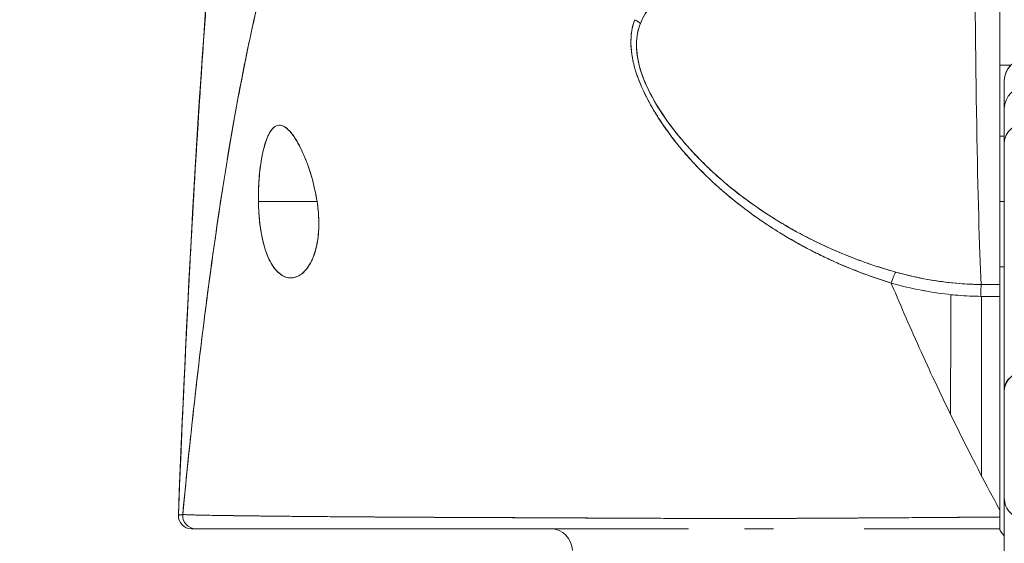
# Model space of a CAD drawing. Header units: inches. Extents: x 16 to 427, y 4 to 276.
# Tile 29 of 111: x 196.872 to 197.761, y 93.844 to 94.316. Entities that reach past the tile are written whole.
import ezdxf

# ---------------------------------------------------------------- set-up
doc = ezdxf.new("R2010")
doc.units = ezdxf.units.IN
doc.header["$LTSCALE"] = 26
doc.header["$MEASUREMENT"] = 0
doc.layers.get('0').update_dxf_attribs({"lineweight": 0})
doc.layers.add('Dimension (ANSI)', color=7, linetype='Continuous', lineweight=5)
doc.layers.add('Visible (ANSI)', color=7, linetype='Continuous', lineweight=5)
doc.styles.add('ROMANS', font='tahoma.ttf')
doc.dimstyles.new('Default (ANSI)', dxfattribs={"dimscale": 26, "dimtxt": 0.07, "dimasz": 0.07, "dimexe": 0.125, "dimexo": 0.0625, "dimgap": 0.031496, "dimtad": 0, "dimtih": 1, "dimtoh": 1, "dimrnd": 1e-08, "dimzin": 0, "dimdsep": 46, "dimtxsty": 'ROMANS', "dimblk": 'Filled-1', "dimcen": 0.09, "dimdle": 0.393701, "dimclrd": 256, "dimclre": 256, "dimclrt": 256, "dimadec": 0, "dimazin": 0, "dimtfac": 0.928571, "dimtofl": 0, "dimtmove": 0, "dimatfit": 3, "dimfxl": 1, "dimtolj": 1, "dimtzin": 0, "dimlwd": -1, "dimlwe": -1, "dimarcsym": 0})

# ---------------------------------------------------------------- blocks, each defined once
blk = doc.blocks.new('Filled-1')
at = {"color": 0}
for p, q in [((0, 0), (-1, 0.17857)), ((-1, 0.17857), (-1, -0.17857)), ((-1, 0), (0, 0)), ((-1, -0.17857), (0, 0))]:
    blk.add_line(p, q, dxfattribs=at)
at = {"color": 0, "flags": 128}
blk.add_lwpolyline([(-1, -0.17857), (0, 0), (-1, 0.17857), (-1, -0.17857)], dxfattribs=at)
at = {"color": 0}
blk.add_solid([(-1, -0.17857), (0, 0), (-1, 0.17857), (-1, -0.17857)], dxfattribs=at)
blk = doc.blocks.new('*D24')
at = {"layer": 'Defpoints', "color": 0, "transparency": 16777216}
for p in [(165.12896, 97.56906), (165.12896, 92.86605), (200.56646, 92.86605)]:
    blk.add_point(p, dxfattribs=at)
at = {"layer": 'Dimension (ANSI)', "transparency": 16777216}
for p, q in [((165.12896, 94.49105), (165.12896, 100.81906)), ((200.56646, 94.49105), (200.56646, 100.81906)), ((166.94896, 97.56906), (174.40474, 97.56906)), ((198.74646, 97.56906), (191.29069, 97.56906))]:
    blk.add_line(p, q, dxfattribs=at)
at = {"layer": 'Dimension (ANSI)', "transparency": 16777216, "xscale": 1.820000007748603, "yscale": 1.820000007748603, "zscale": 1.820000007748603, "rotation": 180}
blk.add_blockref('Filled-1', (165.12896, 97.56906), dxfattribs=at)
at = {"layer": 'Dimension (ANSI)', "transparency": 16777216, "xscale": 1.820000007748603, "yscale": 1.820000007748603, "zscale": 1.820000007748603}
blk.add_blockref('Filled-1', (200.56646, 97.56906), dxfattribs=at)
at = {"layer": 'Dimension (ANSI)', "transparency": 16777216, "insert": (182.84771, 97.56906), "char_height": 1.82, "attachment_point": 5, "style": 'ROMANS'}
blk.add_mtext('\\A1;\\fTahoma|b0|i0;\\H1.8200;35.44\\P\\fTahoma|b0|i0;\\H1.8200;DOOR WIDTH', dxfattribs=at)
blk = doc.blocks.new('*D25')
at = {"layer": 'Defpoints', "color": 0, "transparency": 16777216}
for p in [(201.25596, 97.56906), (200.56646, 92.86605), (201.25596, 91.78442)]:
    blk.add_point(p, dxfattribs=at)
at = {"layer": 'Dimension (ANSI)', "transparency": 16777216}
for p, q in [((200.56646, 94.49105), (200.56646, 100.81906)), ((201.25596, 93.40942), (201.25596, 100.81906)), ((198.74646, 97.56906), (196.92646, 97.56906)), ((203.07596, 97.56906), (204.89596, 97.56906))]:
    blk.add_line(p, q, dxfattribs=at)
at = {"layer": 'Dimension (ANSI)', "transparency": 16777216, "xscale": 1.820000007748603, "yscale": 1.820000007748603, "zscale": 1.820000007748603}
blk.add_blockref('Filled-1', (200.56646, 97.56906), dxfattribs=at)
at = {"layer": 'Dimension (ANSI)', "transparency": 16777216, "xscale": 1.820000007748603, "yscale": 1.820000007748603, "zscale": 1.820000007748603, "rotation": 180}
blk.add_blockref('Filled-1', (201.25596, 97.56906), dxfattribs=at)
at = {"layer": 'Dimension (ANSI)', "transparency": 16777216, "insert": (208.96984, 97.56906), "char_height": 1.82, "attachment_point": 5, "style": 'ROMANS'}
blk.add_mtext('\\A1;(0.69)', dxfattribs=at)

msp = doc.modelspace()

# ---------------------------------------------------------------- linework, layer by layer
at = {"layer": 'Visible (ANSI)'}
for p, q in [((197.75692, 94.07704), (197.75692, 94.43583)), ((197.75692, 94.27491), (197.76638, 94.27491)), ((197.76638, 94.27491), (197.75692, 94.27491)), ((197.76085, 94.26123), (197.76085, 94.26113)), ((197.76085, 94.26113), (197.76085, 94.23591)), ((197.76085, 94.23591), (197.76085, 94.26113)), ((197.76085, 94.23591), (197.76085, 94.20494)), ((197.45869, 94.213), (197.4587, 94.213)), ((197.46548, 94.213), (197.46558, 94.213)), ((197.75692, 94.21104), (197.76085, 94.21104)), ((197.76085, 94.19469), (197.76085, 94.20494)), ((197.76085, 94.19469), (197.76085, 93.98128)), ((197.08779, 94.15198), (197.14074, 94.15198)), ((197.14074, 94.15198), (197.08779, 94.15198)), ((197.51818, 94.15198), (197.51823, 94.15198)), ((197.51823, 94.15198), (197.51818, 94.15198)), ((197.75692, 94.15198), (197.76085, 94.15198)), ((197.76085, 94.15198), (197.75692, 94.15198)), ((197.75692, 94.09293), (197.76085, 94.09293)), ((197.73989, 94.07704), (197.75692, 94.07704)), ((197.74028, 94.06641), (197.74028, 93.90456)), ((197.76085, 93.88468), (197.76085, 93.71482)), ((197.1626, 93.86752), (197.1626, 93.86752)), ((197.38586, 93.86638), (197.38586, 93.8664)), ((197.40203, 93.86632), (197.40203, 93.86631)), ((197.51721, 93.86598), (197.51721, 93.86598)), ((197.52463, 93.86598), (197.52463, 93.86598)), ((197.75692, 93.8567), (197.75692, 93.856)), ((197.75692, 93.8567), (197.75692, 93.8567))]:
    msp.add_line(p, q, dxfattribs=at)
for centre, radius, start, end in [((197.78054, 94.26123), 0.01969, 90, 180), ((197.78054, 93.88468), 0.01969, 179.99971, 270), ((197.02737, 93.86852), 0.01181, 177.72417, 270), ((197.02737, 93.86852), 0.01181, 177.72417, 270), ((197.35141, 93.83702), 0.01969, 0, 90)]:
    msp.add_arc(centre, radius, start, end, dxfattribs=at)
for centre, major_axis, ratio, start_param, end_param in [((197.74431, 94.58183), (0, 0.55118), 0.02, 1.83929, 2.7281), ((197.74431, 94.58183), (0, -0.55118), 0.02, 4.980883, 5.869693), ((197.41937, 94.30272), (0.01865, -0.00744), 0.769724, 1.130256, 1.447596), ((197.41938, 94.30272), (-0.01865, 0.00744), 0.769703, 4.272056, 4.589451), ((197.78054, 94.26113), (-0.01969, 0), 0.999084, 4.712389, 6.283185), ((197.78054, 94.23591), (-0.01969, 0), 0.999084, 4.712389, 6.283185), ((197.78054, 94.20494), (-0.01969, 0), 0.894179, 4.712389, 6.283185), ((197.78054, 94.20494), (-0.01969, 0), 0.894179, 4.712389, 6.283185), ((197.65884, 94.07034), (-0.00536, -0.01935), 0.115734, 3.553872, 4.315932), ((197.65884, 94.07034), (0.00536, 0.01935), 0.115734, 0.412278, 1.174338), ((197.73972, 94.05872), (-0.00022, -0.02008), 0.004433, 3.555002, 4.318798), ((197.73972, 94.05872), (0.00022, 0.02008), 0.004433, 0.413414, 1.177215), ((197.75691, 95.51724), (-1.5327, 0.00003), 0.939659, 1.559707, 1.570821), ((197.75692, 94.05863), (0, 0.02008), 0.00001, 5.105859, 5.870113), ((197.78054, 93.98128), (-0.01969, 0), 0.887306, 4.712389, 6.28319), ((197.78054, 93.98128), (-0.01969, 0), 0.887306, 4.712389, 6.283185), ((197.03123, 93.86852), (0, -0.01181), 0.999969, 4.618394, 6.283185), ((197.03123, 93.86852), (-0.00111, -0.01176), 0.999969, 4.712389, 6.37718), ((197.75692, 93.85823), (0, -0.12692), 0.000028, 4.592628, 4.640753), ((197.75692, 93.86852), (0, -0.01181), 0.000012, 4.81429, 6.28319)]:
    msp.add_ellipse(centre, major_axis=major_axis, ratio=ratio, start_param=start_param, end_param=end_param, dxfattribs=at)
for points, knots in [([(197.01557, 93.86899), (197.02474, 94.09801), (197.03679, 94.31651), (197.06368, 94.58708), (197.07292, 94.66297), (197.0848, 94.7348)], [0, 0, 0, 0, 1.849259, 1.849259, 2.628416, 2.628416, 2.628416, 2.628416]), ([(197.01557, 93.86898), (197.0176, 93.9198), (197.01974, 93.9686), (197.02198, 94.01538), (197.02421, 94.06216), (197.02655, 94.10691), (197.02898, 94.14966), (197.03142, 94.19241), (197.03395, 94.23316), (197.03659, 94.27193), (197.03923, 94.3107), (197.04196, 94.34751), (197.0448, 94.3824), (197.04763, 94.41728), (197.05057, 94.45026), (197.0536, 94.48138), (197.05664, 94.51251), (197.05977, 94.54179), (197.063, 94.5693), (197.06624, 94.59682), (197.06957, 94.62257), (197.07301, 94.64664), (197.07644, 94.67072), (197.07998, 94.69312), (197.08361, 94.71393), (197.0841, 94.71675), (197.08459, 94.71954), (197.08509, 94.7223)], [0, 0, 0, 0, 0.122921, 0.122921, 0.122921, 0.245842, 0.245842, 0.245842, 0.368763, 0.368763, 0.368763, 0.491684, 0.491684, 0.491684, 0.614605, 0.614605, 0.614605, 0.737526, 0.737526, 0.737526, 0.860447, 0.860447, 0.860447, 0.983368, 0.983368, 0.983368, 1, 1, 1, 1]), ([(197.08509, 94.7223), (197.0813, 94.70121), (197.07762, 94.67845), (197.07405, 94.6539), (197.07048, 94.62935), (197.06701, 94.60302), (197.06366, 94.57481), (197.0603, 94.5466), (197.05705, 94.51651), (197.0539, 94.48445), (197.05076, 94.45239), (197.04772, 94.41835), (197.04479, 94.38227), (197.04185, 94.34618), (197.03903, 94.30805), (197.03631, 94.26781), (197.03359, 94.22757), (197.03098, 94.18522), (197.02848, 94.14072), (197.02597, 94.09623), (197.02358, 94.04958), (197.02128, 94.00077), (197.0193, 93.95846), (197.01739, 93.91453), (197.01557, 93.86898)], [0, 0, 0, 0, 0.127116, 0.127116, 0.127116, 0.254233, 0.254233, 0.254233, 0.381349, 0.381349, 0.381349, 0.508466, 0.508466, 0.508466, 0.635582, 0.635582, 0.635582, 0.762699, 0.762699, 0.762699, 0.889815, 0.889815, 0.889815, 1, 1, 1, 1]), ([(197.18999, 94.57157), (197.18522, 94.56701), (197.18052, 94.56188), (197.17589, 94.55615), (197.17126, 94.55042), (197.1667, 94.54408), (197.16222, 94.53712), (197.15774, 94.53016), (197.15332, 94.52257), (197.14898, 94.51433), (197.14464, 94.50609), (197.14037, 94.49721), (197.13618, 94.48765), (197.13198, 94.47809), (197.12786, 94.46787), (197.1238, 94.45695), (197.11975, 94.44603), (197.11577, 94.43443), (197.11186, 94.42212), (197.10795, 94.40981), (197.10412, 94.39679), (197.10035, 94.38306), (197.09659, 94.36932), (197.09289, 94.35487), (197.08927, 94.33968), (197.08565, 94.3245), (197.0821, 94.30859), (197.07862, 94.29193), (197.07515, 94.27528), (197.07174, 94.2579), (197.06841, 94.23977), (197.06508, 94.22164), (197.06181, 94.20277), (197.05863, 94.18316), (197.05544, 94.16356), (197.05232, 94.14321), (197.04927, 94.12213), (197.04623, 94.10105), (197.04326, 94.07924), (197.04035, 94.0567), (197.03745, 94.03417), (197.03462, 94.01091), (197.03187, 93.98695), (197.02911, 93.96298), (197.02642, 93.93831), (197.02381, 93.91296), (197.02234, 93.89873), (197.0209, 93.88428), (197.01948, 93.86962)], [0, 0, 0, 0, 0.06426, 0.06426, 0.06426, 0.128523, 0.128523, 0.128523, 0.192785, 0.192785, 0.192785, 0.257047, 0.257047, 0.257047, 0.321309, 0.321309, 0.321309, 0.385571, 0.385571, 0.385571, 0.449834, 0.449834, 0.449834, 0.514096, 0.514096, 0.514096, 0.578358, 0.578358, 0.578358, 0.64262, 0.64262, 0.64262, 0.706882, 0.706882, 0.706882, 0.771145, 0.771145, 0.771145, 0.835407, 0.835407, 0.835407, 0.899669, 0.899669, 0.899669, 0.963931, 0.963931, 0.963931, 1, 1, 1, 1]), ([(197.01948, 93.86962), (197.0244, 93.92042), (197.0296, 93.96868), (197.03507, 94.01424), (197.04055, 94.0598), (197.04629, 94.10265), (197.05231, 94.14272), (197.05832, 94.18278), (197.06461, 94.22006), (197.07117, 94.25453), (197.07773, 94.289), (197.08456, 94.32068), (197.09167, 94.34959), (197.09878, 94.3785), (197.10615, 94.40466), (197.1138, 94.42816), (197.12145, 94.45165), (197.12937, 94.47248), (197.13757, 94.49079), (197.14576, 94.50909), (197.15423, 94.52487), (197.16297, 94.53827), (197.1717, 94.55168), (197.18071, 94.56271), (197.18999, 94.57157)], [0, 0, 0, 0, 0.125007, 0.125007, 0.125007, 0.250015, 0.250015, 0.250015, 0.375022, 0.375022, 0.375022, 0.50003, 0.50003, 0.50003, 0.625037, 0.625037, 0.625037, 0.750045, 0.750045, 0.750045, 0.875052, 0.875052, 0.875052, 1, 1, 1, 1]), ([(197.75692, 94.43583), (197.75692, 94.40426), (197.75692, 94.37392), (197.75692, 94.34452), (197.75692, 94.31511), (197.75692, 94.28664), (197.75692, 94.25998), (197.75692, 94.23331), (197.75692, 94.20846), (197.75692, 94.18565), (197.75692, 94.16283), (197.75692, 94.14207), (197.75692, 94.1239), (197.75692, 94.10574), (197.75692, 94.09017), (197.75692, 94.07702)], [0, 0, 0, 0, 0.2, 0.2, 0.2, 0.4, 0.4, 0.4, 0.6, 0.6, 0.6, 0.8, 0.8, 0.8, 1, 1, 1, 1]), ([(197.43251, 94.31253), (197.43492, 94.31866), (197.43834, 94.32424), (197.44253, 94.32931), (197.44796, 94.33586), (197.45469, 94.34155), (197.46235, 94.34663), (197.46869, 94.35083), (197.47568, 94.35462), (197.48305, 94.35838), (197.48521, 94.35948), (197.48741, 94.36056), (197.48964, 94.36163), (197.49996, 94.36659), (197.51093, 94.37131), (197.52219, 94.37637), (197.53454, 94.38194), (197.54725, 94.38792), (197.55998, 94.3948)], [0, 0, 0, 0, 0.148428, 0.148428, 0.148428, 0.340764, 0.340764, 0.340764, 0.5, 0.5, 0.5, 0.546721, 0.546721, 0.546721, 0.762825, 0.762825, 0.762825, 1, 1, 1, 1]), ([(197.43251, 94.31253), (197.43572, 94.32066), (197.44072, 94.32829), (197.44785, 94.33528), (197.45497, 94.34227), (197.46424, 94.34864), (197.47535, 94.35451), (197.48646, 94.36039), (197.49941, 94.36576), (197.51355, 94.37228), (197.52769, 94.37881), (197.54302, 94.38648), (197.55998, 94.3948)], [0, 0, 0, 0, 0.25, 0.25, 0.25, 0.5, 0.5, 0.5, 0.75, 0.75, 0.75, 1, 1, 1, 1]), ([(197.42735, 94.31606), (197.42483, 94.3097), (197.4237, 94.30252), (197.42393, 94.29438), (197.42416, 94.28623), (197.42574, 94.27714), (197.42901, 94.26725), (197.42916, 94.26681), (197.4293, 94.26638), (197.42946, 94.26593), (197.43273, 94.25642), (197.43755, 94.24621), (197.44376, 94.23557), (197.44459, 94.23415), (197.44544, 94.23273), (197.44632, 94.2313), (197.45165, 94.22259), (197.45792, 94.21364), (197.46517, 94.20459), (197.46608, 94.20344), (197.46702, 94.2023), (197.46796, 94.20115), (197.4697, 94.19904), (197.47148, 94.19694), (197.47332, 94.19483), (197.48172, 94.18517), (197.49125, 94.17545), (197.50187, 94.16587), (197.50219, 94.16558), (197.5025, 94.1653), (197.50282, 94.16501), (197.51195, 94.15683), (197.52187, 94.14876), (197.53284, 94.14081), (197.53344, 94.14038), (197.53404, 94.13994), (197.53464, 94.13951), (197.53837, 94.13684), (197.54223, 94.13418), (197.5462, 94.13154), (197.55129, 94.12816), (197.55657, 94.12481), (197.56201, 94.12153), (197.57086, 94.1162), (197.58012, 94.11105), (197.58955, 94.10627), (197.59351, 94.10426), (197.59749, 94.10232), (197.60148, 94.10046), (197.60598, 94.09836), (197.61048, 94.09636), (197.61498, 94.09445), (197.6299, 94.08813), (197.64481, 94.08284), (197.65885, 94.07838)], [0, 0, 0, 0, 0.125, 0.125, 0.125, 0.25, 0.25, 0.25, 0.255535, 0.255535, 0.255535, 0.375, 0.375, 0.375, 0.39094, 0.39094, 0.39094, 0.487767, 0.487767, 0.487767, 0.5, 0.5, 0.5, 0.522422, 0.522422, 0.522422, 0.625, 0.625, 0.625, 0.628055, 0.628055, 0.628055, 0.715688, 0.715688, 0.715688, 0.720466, 0.720466, 0.720466, 0.75, 0.75, 0.75, 0.787783, 0.787783, 0.787783, 0.849243, 0.849243, 0.849243, 0.875, 0.875, 0.875, 0.903965, 0.903965, 0.903965, 1, 1, 1, 1]), ([(197.42735, 94.31605), (197.42525, 94.31014), (197.42406, 94.30358), (197.42395, 94.29661), (197.42393, 94.29538), (197.42394, 94.29414), (197.42399, 94.29288), (197.42424, 94.28568), (197.42562, 94.27813), (197.42811, 94.27004), (197.42851, 94.26875), (197.42893, 94.26744), (197.42939, 94.26613), (197.43192, 94.25882), (197.43534, 94.25107), (197.43961, 94.24302), (197.44095, 94.2405), (197.44237, 94.23795), (197.44388, 94.23537), (197.44724, 94.22963), (197.45102, 94.22376), (197.45522, 94.21781), (197.45891, 94.21259), (197.46292, 94.20731), (197.46726, 94.202), (197.4694, 94.19938), (197.47163, 94.19675), (197.47394, 94.19411), (197.48114, 94.18589), (197.48914, 94.17762), (197.49799, 94.16941), (197.49858, 94.16886), (197.49918, 94.16831), (197.49978, 94.16776), (197.50836, 94.15992), (197.51771, 94.15213), (197.52787, 94.14451), (197.53244, 94.14108), (197.53717, 94.13768), (197.54207, 94.13433), (197.54734, 94.13073), (197.55279, 94.12718), (197.55845, 94.12369), (197.56739, 94.11817), (197.57683, 94.11282), (197.5868, 94.10768), (197.58943, 94.10632), (197.5921, 94.10498), (197.5948, 94.10366), (197.60068, 94.10078), (197.60673, 94.09798), (197.61296, 94.09528), (197.62072, 94.09192), (197.62875, 94.0887), (197.63704, 94.08568), (197.64412, 94.0831), (197.65139, 94.08066), (197.65885, 94.07838)], [0, 0, 0, 0, 0.106229, 0.106229, 0.106229, 0.125, 0.125, 0.125, 0.232823, 0.232823, 0.232823, 0.25, 0.25, 0.25, 0.345204, 0.345204, 0.345204, 0.375, 0.375, 0.375, 0.441581, 0.441581, 0.441581, 0.5, 0.5, 0.5, 0.528868, 0.528868, 0.528868, 0.618969, 0.618969, 0.618969, 0.625, 0.625, 0.625, 0.711204, 0.711204, 0.711204, 0.75, 0.75, 0.75, 0.791698, 0.791698, 0.791698, 0.857612, 0.857612, 0.857612, 0.875, 0.875, 0.875, 0.912763, 0.912763, 0.912763, 0.959824, 0.959824, 0.959824, 1, 1, 1, 1]), ([(197.66285, 94.08832), (197.65564, 94.09033), (197.64847, 94.09254), (197.64137, 94.09495), (197.63336, 94.09765), (197.62543, 94.10059), (197.6176, 94.10377), (197.60886, 94.10731), (197.60024, 94.11114), (197.59176, 94.11526), (197.58666, 94.11773), (197.58162, 94.12031), (197.57664, 94.12298), (197.57229, 94.12532), (197.56798, 94.12774), (197.56373, 94.13022), (197.55332, 94.13631), (197.54321, 94.14284), (197.53344, 94.1498), (197.52312, 94.15716), (197.51319, 94.16499), (197.50372, 94.1733), (197.50281, 94.17409), (197.50191, 94.17489), (197.50101, 94.1757), (197.49349, 94.18243), (197.48632, 94.18944), (197.47956, 94.19671), (197.4728, 94.20398), (197.46645, 94.21152), (197.46061, 94.21927), (197.45472, 94.2271), (197.44935, 94.23515), (197.44475, 94.24333), (197.44466, 94.24349), (197.44457, 94.24365), (197.44448, 94.24381), (197.4398, 94.25219), (197.43583, 94.26072), (197.43311, 94.26906), (197.43185, 94.27294), (197.43085, 94.27677), (197.43016, 94.28052), (197.42928, 94.28524), (197.42886, 94.28985), (197.42894, 94.29425), (197.42907, 94.30085), (197.43033, 94.30699), (197.43251, 94.31253)], [0, 0, 0, 0, 0.060401, 0.060401, 0.060401, 0.128439, 0.128439, 0.128439, 0.204371, 0.204371, 0.204371, 0.25, 0.25, 0.25, 0.289854, 0.289854, 0.289854, 0.38726, 0.38726, 0.38726, 0.490155, 0.490155, 0.490155, 0.5, 0.5, 0.5, 0.582487, 0.582487, 0.582487, 0.665027, 0.665027, 0.665027, 0.748353, 0.748353, 0.748353, 0.75, 0.75, 0.75, 0.835339, 0.835339, 0.835339, 0.875, 0.875, 0.875, 0.925032, 0.925032, 0.925032, 1, 1, 1, 1]), ([(197.66285, 94.08832), (197.6494, 94.09204), (197.63545, 94.09668), (197.62078, 94.1025), (197.6061, 94.10833), (197.59071, 94.11535), (197.57519, 94.12376), (197.55967, 94.13218), (197.54405, 94.14202), (197.5302, 94.15209), (197.51636, 94.16215), (197.50426, 94.17238), (197.49354, 94.18262), (197.48281, 94.19287), (197.47345, 94.20315), (197.46536, 94.21328), (197.45726, 94.22341), (197.45043, 94.23339), (197.44495, 94.24298), (197.43948, 94.25256), (197.43536, 94.26175), (197.43272, 94.27028), (197.43008, 94.2788), (197.42892, 94.28666), (197.42892, 94.29373), (197.42892, 94.30081), (197.43009, 94.30709), (197.43251, 94.31253)], [0, 0, 0, 0, 0.111111, 0.111111, 0.111111, 0.222222, 0.222222, 0.222222, 0.333333, 0.333333, 0.333333, 0.444444, 0.444444, 0.444444, 0.555556, 0.555556, 0.555556, 0.666667, 0.666667, 0.666667, 0.777778, 0.777778, 0.777778, 0.888889, 0.888889, 0.888889, 1, 1, 1, 1]), ([(197.76085, 94.20494), (197.76085, 94.21113), (197.76085, 94.21641), (197.76085, 94.22081), (197.76085, 94.2252), (197.76085, 94.22872), (197.76085, 94.23125), (197.76085, 94.23378), (197.76085, 94.23532), (197.76085, 94.23591)], [0, 0, 0, 0, 0.333333, 0.333333, 0.333333, 0.666667, 0.666667, 0.666667, 1, 1, 1, 1]), ([(197.14074, 94.15198), (197.1395, 94.15953), (197.13785, 94.16724), (197.1357, 94.17471), (197.13354, 94.18217), (197.13086, 94.18937), (197.12801, 94.19569), (197.12517, 94.20202), (197.12215, 94.20746), (197.11917, 94.21159), (197.11619, 94.21573), (197.11326, 94.21856), (197.1105, 94.21992), (197.10774, 94.22128), (197.10516, 94.22118), (197.10279, 94.21965), (197.10043, 94.21813), (197.09829, 94.21518), (197.09641, 94.21105), (197.09453, 94.20692), (197.09291, 94.2016), (197.09159, 94.19544), (197.09027, 94.18928), (197.08925, 94.18228), (197.08861, 94.17489), (197.08797, 94.1675), (197.0877, 94.15971), (197.08779, 94.15198)], [0, 0, 0, 0, 0.111111, 0.111111, 0.111111, 0.222222, 0.222222, 0.222222, 0.333333, 0.333333, 0.333333, 0.444444, 0.444444, 0.444444, 0.555556, 0.555556, 0.555556, 0.666667, 0.666667, 0.666667, 0.777778, 0.777778, 0.777778, 0.888889, 0.888889, 0.888889, 1, 1, 1, 1]), ([(197.14074, 94.15198), (197.13972, 94.15909), (197.1382, 94.16593), (197.13623, 94.17284), (197.13426, 94.17975), (197.13184, 94.18673), (197.12922, 94.19293), (197.12764, 94.19668), (197.12598, 94.20014), (197.12432, 94.20324), (197.12323, 94.20525), (197.12214, 94.20712), (197.12106, 94.2088), (197.11832, 94.21308), (197.11564, 94.21623), (197.11314, 94.21822), (197.11064, 94.22021), (197.10831, 94.22104), (197.10616, 94.22085), (197.10441, 94.2207), (197.10278, 94.21988), (197.10124, 94.21842), (197.10089, 94.21808), (197.10054, 94.21771), (197.10019, 94.21731), (197.09835, 94.21515), (197.09665, 94.21202), (197.09511, 94.20789), (197.09356, 94.20375), (197.09216, 94.1986), (197.09103, 94.19263), (197.09087, 94.1918), (197.09072, 94.19096), (197.09057, 94.1901), (197.08965, 94.18478), (197.08893, 94.17892), (197.08845, 94.17301), (197.08789, 94.16614), (197.08766, 94.15919), (197.08779, 94.15198)], [0, 0, 0, 0, 0.1, 0.1, 0.1, 0.2, 0.2, 0.2, 0.2605674, 0.2605674, 0.2605674, 0.3, 0.3, 0.3, 0.4, 0.4, 0.4, 0.5, 0.5, 0.5, 0.5813015, 0.5813015, 0.5813015, 0.6, 0.6, 0.6, 0.7, 0.7, 0.7, 0.8, 0.8, 0.8, 0.8138596, 0.8138596, 0.8138596, 0.9, 0.9, 0.9, 0.9999975, 0.9999975, 0.9999975, 0.9999975]), ([(197.76085, 94.19469), (197.76085, 94.19485), (197.76085, 94.19514), (197.76085, 94.19557), (197.76085, 94.19633), (197.76085, 94.19752), (197.76085, 94.19908), (197.76085, 94.20065), (197.76085, 94.2026), (197.76085, 94.20494)], [0.1495377, 0.1495377, 0.1495377, 0.1495377, 0.3333333, 0.3333333, 0.3333333, 0.6666667, 0.6666667, 0.6666667, 1, 1, 1, 1]), ([(197.76085, 93.98128), (197.76085, 94.00517), (197.76085, 94.02711), (197.76085, 94.04713), (197.76085, 94.06715), (197.76085, 94.08526), (197.76085, 94.10132), (197.76085, 94.11739), (197.76085, 94.13143), (197.76085, 94.1434), (197.76085, 94.15537), (197.76085, 94.16527), (197.76085, 94.17308), (197.76085, 94.18088), (197.76085, 94.18658), (197.76085, 94.19016), (197.76085, 94.19318), (197.76085, 94.19469), (197.76085, 94.19469)], [0, 0, 0, 0, 0.1666667, 0.1666667, 0.1666667, 0.3333333, 0.3333333, 0.3333333, 0.5, 0.5, 0.5, 0.6666667, 0.6666667, 0.6666667, 0.8333333, 0.8333333, 0.8333333, 0.9739524, 0.9739524, 0.9739524, 0.9739524]), ([(197.08779, 94.15198), (197.08781, 94.15112), (197.08783, 94.15027), (197.08785, 94.14942), (197.08804, 94.14273), (197.08852, 94.13629), (197.08936, 94.13001), (197.09031, 94.12294), (197.09171, 94.11607), (197.09358, 94.10995), (197.09546, 94.10383), (197.09781, 94.09846), (197.10059, 94.09419), (197.10172, 94.09245), (197.10293, 94.09089), (197.10418, 94.08953), (197.10601, 94.08756), (197.10794, 94.08602), (197.1099, 94.08495), (197.11321, 94.08315), (197.1166, 94.08272), (197.1198, 94.08337), (197.123, 94.08401), (197.12601, 94.08574), (197.12871, 94.08831), (197.13141, 94.09089), (197.13382, 94.09432), (197.13583, 94.09846), (197.13784, 94.10261), (197.13946, 94.10748), (197.14057, 94.11314), (197.14169, 94.11879), (197.14229, 94.12524), (197.14231, 94.13179), (197.14231, 94.13325), (197.14228, 94.13471), (197.14223, 94.13619), (197.14205, 94.14131), (197.14153, 94.14653), (197.14074, 94.15198)], [0, 0, 0, 0, 0.011257, 0.011257, 0.011257, 0.1, 0.1, 0.1, 0.2, 0.2, 0.2, 0.3, 0.3, 0.3, 0.340774, 0.340774, 0.340774, 0.4, 0.4, 0.4, 0.5, 0.5, 0.5, 0.6, 0.6, 0.6, 0.7, 0.7, 0.7, 0.8, 0.8, 0.8, 0.9, 0.9, 0.9, 0.92235, 0.92235, 0.92235, 1, 1, 1, 1]), ([(197.08779, 94.15198), (197.08788, 94.14494), (197.08836, 94.13786), (197.08922, 94.13108), (197.09008, 94.1243), (197.09133, 94.11781), (197.09299, 94.11195), (197.09466, 94.10608), (197.09674, 94.10082), (197.09921, 94.09646), (197.10169, 94.09209), (197.10457, 94.08862), (197.10773, 94.08632), (197.1109, 94.08402), (197.11435, 94.08291), (197.11779, 94.08311), (197.12124, 94.0833), (197.12468, 94.08482), (197.12776, 94.08746), (197.13084, 94.0901), (197.13357, 94.09384), (197.13576, 94.09832), (197.13794, 94.1028), (197.13959, 94.108), (197.14068, 94.1137), (197.14177, 94.1194), (197.1423, 94.1256), (197.14231, 94.13207), (197.14231, 94.13854), (197.14179, 94.14528), (197.14074, 94.15198)], [0, 0, 0, 0, 0.1, 0.1, 0.1, 0.2, 0.2, 0.2, 0.3, 0.3, 0.3, 0.4, 0.4, 0.4, 0.5, 0.5, 0.5, 0.6, 0.6, 0.6, 0.7, 0.7, 0.7, 0.8, 0.8, 0.8, 0.9, 0.9, 0.9, 1, 1, 1, 1]), ([(197.73988, 94.0771), (197.73336, 94.07718), (197.72683, 94.07747), (197.72033, 94.07799), (197.71082, 94.07875), (197.70135, 94.07998), (197.69196, 94.08165), (197.68215, 94.0834), (197.67243, 94.08564), (197.66285, 94.08832)], [0, 0, 0, 0, 0.250608, 0.250608, 0.250608, 0.616926, 0.616926, 0.616926, 1, 1, 1, 1]), ([(197.73988, 94.0771), (197.73131, 94.0772), (197.72301, 94.07766), (197.71443, 94.07852), (197.70586, 94.07939), (197.69701, 94.08068), (197.68838, 94.08231), (197.67976, 94.08395), (197.67136, 94.08591), (197.66285, 94.08832)], [0, 0, 0, 0, 0.333333, 0.333333, 0.333333, 0.666667, 0.666667, 0.666667, 1, 1, 1, 1]), ([(197.65885, 94.07838), (197.65905, 94.0779), (197.65925, 94.07742), (197.65945, 94.07693), (197.66775, 94.05702), (197.67655, 94.03676), (197.68584, 94.01624), (197.69514, 93.99572), (197.70493, 93.97494), (197.71522, 93.954), (197.7255, 93.93305), (197.73629, 93.91194), (197.74757, 93.89076), (197.75065, 93.88497), (197.75376, 93.87919), (197.75692, 93.87339)], [0, 0, 0, 0, 0.007361, 0.007361, 0.007361, 0.310645, 0.310645, 0.310645, 0.613929, 0.613929, 0.613929, 0.917213, 0.917213, 0.917213, 1, 1, 1, 1]), ([(197.65885, 94.07838), (197.66795, 94.07579), (197.67705, 94.07362), (197.68609, 94.07188), (197.68718, 94.07167), (197.68827, 94.07147), (197.68935, 94.07127), (197.69729, 94.06983), (197.70518, 94.06872), (197.71305, 94.06792), (197.71509, 94.06771), (197.71712, 94.06753), (197.71915, 94.06736), (197.72605, 94.06681), (197.73292, 94.06649), (197.73972, 94.06642)], [0, 0, 0, 0, 0.333333, 0.333333, 0.333333, 0.373396, 0.373396, 0.373396, 0.666667, 0.666667, 0.666667, 0.742468, 0.742468, 0.742468, 1, 1, 1, 1]), ([(197.75692, 94.07702), (197.75692, 94.07631), (197.75692, 94.07544), (197.75692, 94.07441), (197.75692, 94.07339), (197.75692, 94.0722), (197.75692, 94.07085), (197.75692, 94.06951), (197.75692, 94.068), (197.75692, 94.06632)], [0, 0, 0, 0, 0.333333, 0.333333, 0.333333, 0.666667, 0.666667, 0.666667, 1, 1, 1, 1]), ([(197.71264, 94.06796), (197.71263, 94.06191), (197.71262, 94.05587), (197.7126, 94.04982), (197.71253, 94.01986), (197.71241, 93.98992), (197.71226, 93.96003)], [0.754765, 0.754765, 0.754765, 0.754765, 0.7757555, 0.7757555, 0.7757555, 0.8797637, 0.8797637, 0.8797637, 0.8797637]), ([(197.73972, 94.06642), (197.74422, 94.06637), (197.74872, 94.06634), (197.75321, 94.06633), (197.75445, 94.06633), (197.75568, 94.06632), (197.75692, 94.06632)], [0, 0, 0, 0, 0.784452, 0.784452, 0.784452, 1, 1, 1, 1]), ([(197.75692, 94.06632), (197.75692, 94.04576), (197.75692, 94.0249), (197.75692, 94.00369), (197.75692, 93.98249), (197.75692, 93.96093), (197.75692, 93.9392), (197.75692, 93.91746), (197.75692, 93.89555), (197.75692, 93.87339)], [0, 0, 0, 0, 0.333333, 0.333333, 0.333333, 0.666667, 0.666667, 0.666667, 1, 1, 1, 1]), ([(197.76085, 93.88469), (197.76085, 93.88469), (197.76085, 93.8847), (197.76085, 93.88473), (197.76085, 93.88492), (197.76085, 93.88571), (197.76085, 93.88705), (197.76085, 93.8884), (197.76085, 93.8903), (197.76085, 93.8927), (197.76085, 93.89511), (197.76085, 93.89801), (197.76085, 93.9013), (197.76085, 93.9046), (197.76085, 93.90829), (197.76085, 93.91226), (197.76085, 93.91622), (197.76085, 93.92046), (197.76085, 93.92483), (197.76085, 93.92919), (197.76085, 93.93368), (197.76085, 93.93815), (197.76085, 93.94261), (197.76085, 93.94705), (197.76085, 93.95131), (197.76085, 93.95557), (197.76085, 93.95965), (197.76085, 93.96342), (197.76085, 93.96719), (197.76085, 93.97065), (197.76085, 93.97365), (197.76085, 93.97664), (197.76085, 93.97917), (197.76085, 93.98128)], [0.1531334, 0.1531334, 0.1531334, 0.1531334, 0.1666667, 0.1666667, 0.1666667, 0.25, 0.25, 0.25, 0.3333333, 0.3333333, 0.3333333, 0.4166667, 0.4166667, 0.4166667, 0.5, 0.5, 0.5, 0.5833333, 0.5833333, 0.5833333, 0.6666667, 0.6666667, 0.6666667, 0.75, 0.75, 0.75, 0.8333333, 0.8333333, 0.8333333, 0.9166667, 0.9166667, 0.9166667, 1, 1, 1, 1]), ([(197.76085, 93.71482), (197.76085, 93.7246), (197.76085, 93.73515), (197.76085, 93.74654), (197.76085, 93.75794), (197.76085, 93.77018), (197.76085, 93.78302), (197.76085, 93.79586), (197.76085, 93.80931), (197.76085, 93.82326), (197.76085, 93.83721), (197.76085, 93.85166), (197.76085, 93.86629), (197.76085, 93.87239), (197.76085, 93.87852), (197.76085, 93.88468)], [0, 0, 0, 0, 0.2, 0.2, 0.2, 0.4, 0.4, 0.4, 0.6, 0.6, 0.6, 0.8, 0.8, 0.8, 0.8833843, 0.8833843, 0.8833843, 0.8833843]), ([(197.01948, 93.86962), (197.01929, 93.86946), (197.01912, 93.86938), (197.01895, 93.86935), (197.01882, 93.86932), (197.0187, 93.86932), (197.01858, 93.86933), (197.01857, 93.86933), (197.01855, 93.86933), (197.01854, 93.86933), (197.01842, 93.86934), (197.01831, 93.86936), (197.0182, 93.86937), (197.0181, 93.86938), (197.018, 93.86939), (197.0179, 93.8694), (197.01786, 93.8694), (197.01782, 93.8694), (197.01777, 93.8694), (197.01773, 93.8694), (197.01768, 93.8694), (197.01764, 93.86939), (197.01756, 93.86939), (197.01748, 93.86938), (197.0174, 93.86936), (197.01727, 93.86933), (197.01714, 93.86928), (197.01702, 93.86924), (197.017, 93.86923), (197.01698, 93.86922), (197.01696, 93.86922), (197.01682, 93.86916), (197.01669, 93.8691), (197.01657, 93.86906), (197.01651, 93.86904), (197.01644, 93.86902), (197.01638, 93.86901), (197.01633, 93.869), (197.01628, 93.86899), (197.01624, 93.869), (197.01618, 93.869), (197.01613, 93.86901), (197.01609, 93.86903), (197.01604, 93.86905), (197.016, 93.86908), (197.01596, 93.86911), (197.01596, 93.86911), (197.01596, 93.86911), (197.01595, 93.86911), (197.01591, 93.86915), (197.01587, 93.86919), (197.01584, 93.86923), (197.0158, 93.86927), (197.01577, 93.86931), (197.01574, 93.86933), (197.01573, 93.86934), (197.01572, 93.86934), (197.01571, 93.86935), (197.01569, 93.86935), (197.01567, 93.86934), (197.01565, 93.86931), (197.01562, 93.86925), (197.01559, 93.86915), (197.01557, 93.86898)], [0, 0, 0, 0, 0.081335, 0.081335, 0.081335, 0.142857, 0.142857, 0.142857, 0.149075, 0.149075, 0.149075, 0.208369, 0.208369, 0.208369, 0.261718, 0.261718, 0.261718, 0.285714, 0.285714, 0.285714, 0.31059, 0.31059, 0.31059, 0.356152, 0.356152, 0.356152, 0.428571, 0.428571, 0.428571, 0.441332, 0.441332, 0.441332, 0.524105, 0.524105, 0.524105, 0.571429, 0.571429, 0.571429, 0.612746, 0.612746, 0.612746, 0.661888, 0.661888, 0.661888, 0.714286, 0.714286, 0.714286, 0.715129, 0.715129, 0.715129, 0.773301, 0.773301, 0.773301, 0.837913, 0.837913, 0.837913, 0.857143, 0.857143, 0.857143, 0.911653, 0.911653, 0.911653, 1, 1, 1, 1]), ([(197.01557, 93.86898), (197.01564, 93.869), (197.01579, 93.86902), (197.01603, 93.86906), (197.0161, 93.86907), (197.01616, 93.86908), (197.01624, 93.86909), (197.01644, 93.86912), (197.01668, 93.86916), (197.01694, 93.8692), (197.01715, 93.86924), (197.01737, 93.86928), (197.0176, 93.86932), (197.01774, 93.86934), (197.01788, 93.86936), (197.01802, 93.86939), (197.01844, 93.86946), (197.0189, 93.86954), (197.01948, 93.86962)], [0, 0, 0, 0, 0.266519, 0.266519, 0.266519, 0.333333, 0.333333, 0.333333, 0.518206, 0.518206, 0.518206, 0.666667, 0.666667, 0.666667, 0.753542, 0.753542, 0.753542, 1, 1, 1, 1]), ([(197.01948, 93.86962), (197.01955, 93.86958), (197.01984, 93.86954), (197.02033, 93.8695), (197.02086, 93.86946), (197.02161, 93.86942), (197.02259, 93.86937), (197.02356, 93.86933), (197.02475, 93.86929), (197.02616, 93.86924), (197.02755, 93.8692), (197.02915, 93.86915), (197.03097, 93.86911), (197.03144, 93.8691), (197.03192, 93.86908), (197.03241, 93.86907), (197.03382, 93.86904), (197.03533, 93.86901), (197.03696, 93.86897), (197.03914, 93.86893), (197.04152, 93.86888), (197.04409, 93.86883), (197.04683, 93.86878), (197.0498, 93.86873), (197.05298, 93.86868), (197.05647, 93.86863), (197.06023, 93.86857), (197.06425, 93.86852), (197.06569, 93.8685), (197.06717, 93.86848), (197.06868, 93.86846), (197.0716, 93.86842), (197.07465, 93.86838), (197.07782, 93.86834), (197.08287, 93.86828), (197.08822, 93.86822), (197.09388, 93.86816), (197.0998, 93.86809), (197.10604, 93.86803), (197.11261, 93.86796), (197.11723, 93.86791), (197.122, 93.86787), (197.12693, 93.86782), (197.12931, 93.8678), (197.13173, 93.86778), (197.13418, 93.86776), (197.14202, 93.86769), (197.15021, 93.86762), (197.15874, 93.86755), (197.16755, 93.86748), (197.17672, 93.86741), (197.18622, 93.86735), (197.19227, 93.86731), (197.19845, 93.86727), (197.20476, 93.86723), (197.20747, 93.86722), (197.2102, 93.8672), (197.21296, 93.86719), (197.22101, 93.86714), (197.22926, 93.8671), (197.23773, 93.86706), (197.24537, 93.86702), (197.25318, 93.86699), (197.26119, 93.86695), (197.26871, 93.86692), (197.2764, 93.86688), (197.28428, 93.86685), (197.28947, 93.86683), (197.29475, 93.8668), (197.30011, 93.86678), (197.30273, 93.86677), (197.30536, 93.86675), (197.30802, 93.86674), (197.31612, 93.86671), (197.3244, 93.86667), (197.3328, 93.86663), (197.3414, 93.86659), (197.35012, 93.86655), (197.3589, 93.86651), (197.36811, 93.86647), (197.37739, 93.86642), (197.38668, 93.86638), (197.3951, 93.86634), (197.40353, 93.8663), (197.41191, 93.86627), (197.41278, 93.86626), (197.41364, 93.86626), (197.41451, 93.86626), (197.42289, 93.86622), (197.43124, 93.86618), (197.43953, 93.86615), (197.44709, 93.86612), (197.45462, 93.8661), (197.4621, 93.86607), (197.46888, 93.86605), (197.47564, 93.86603), (197.48235, 93.86602), (197.48842, 93.86601), (197.49447, 93.86599), (197.50048, 93.86599), (197.50594, 93.86598), (197.51137, 93.86598), (197.51679, 93.86598), (197.51871, 93.86598), (197.52064, 93.86598), (197.52257, 93.86598), (197.52564, 93.86598), (197.52871, 93.86598), (197.53178, 93.86598), (197.53655, 93.86599), (197.54131, 93.866), (197.54607, 93.86601), (197.55082, 93.86602), (197.55557, 93.86604), (197.56034, 93.86605), (197.5653, 93.86607), (197.57028, 93.86609), (197.57528, 93.86611), (197.5807, 93.86614), (197.58614, 93.86616), (197.59163, 93.86619), (197.59753, 93.86622), (197.60347, 93.86626), (197.60949, 93.86629), (197.615, 93.86632), (197.62056, 93.86635), (197.6262, 93.86639), (197.62828, 93.8664), (197.63037, 93.86641), (197.63248, 93.86643), (197.63528, 93.86644), (197.6381, 93.86646), (197.64094, 93.86648), (197.64531, 93.8665), (197.64972, 93.86653), (197.65417, 93.86656), (197.6582, 93.86658), (197.66227, 93.86661), (197.66636, 93.86664), (197.6701, 93.86666), (197.67386, 93.86669), (197.67764, 93.86671), (197.68111, 93.86674), (197.6846, 93.86676), (197.68811, 93.86678), (197.69133, 93.86681), (197.69457, 93.86683), (197.69783, 93.86685), (197.70083, 93.86687), (197.70385, 93.8669), (197.70688, 93.86692), (197.70969, 93.86694), (197.71251, 93.86696), (197.71534, 93.86698), (197.71797, 93.867), (197.72062, 93.86702), (197.72327, 93.86704), (197.72575, 93.86706), (197.72823, 93.86708), (197.73072, 93.8671), (197.73305, 93.86712), (197.73537, 93.86714), (197.73771, 93.86716), (197.73987, 93.86717), (197.74203, 93.86719), (197.7442, 93.86721), (197.74618, 93.86722), (197.74817, 93.86724), (197.75016, 93.86726), (197.75196, 93.86727), (197.75376, 93.86729), (197.75556, 93.8673), (197.75601, 93.86731), (197.75647, 93.86731), (197.75692, 93.86731)], [0, 0, 0, 0, 0.025215, 0.025215, 0.025215, 0.052019, 0.052019, 0.052019, 0.078475, 0.078475, 0.078475, 0.104458, 0.104458, 0.104458, 0.111111, 0.111111, 0.111111, 0.130002, 0.130002, 0.130002, 0.155281, 0.155281, 0.155281, 0.182167, 0.182167, 0.182167, 0.211639, 0.211639, 0.211639, 0.222222, 0.222222, 0.222222, 0.242719, 0.242719, 0.242719, 0.275303, 0.275303, 0.275303, 0.309372, 0.309372, 0.309372, 0.333333, 0.333333, 0.333333, 0.34491, 0.34491, 0.34491, 0.381911, 0.381911, 0.381911, 0.420108, 0.420108, 0.420108, 0.444444, 0.444444, 0.444444, 0.45489, 0.45489, 0.45489, 0.485385, 0.485385, 0.485385, 0.512843, 0.512843, 0.512843, 0.5386, 0.5386, 0.5386, 0.555556, 0.555556, 0.555556, 0.563824, 0.563824, 0.563824, 0.589065, 0.589065, 0.589065, 0.614921, 0.614921, 0.614921, 0.642049, 0.642049, 0.642049, 0.666667, 0.666667, 0.666667, 0.669208, 0.669208, 0.669208, 0.693865, 0.693865, 0.693865, 0.716345, 0.716345, 0.716345, 0.736729, 0.736729, 0.736729, 0.755149, 0.755149, 0.755149, 0.771835, 0.771835, 0.771835, 0.777778, 0.777778, 0.777778, 0.787269, 0.787269, 0.787269, 0.80203, 0.80203, 0.80203, 0.816729, 0.816729, 0.816729, 0.83205, 0.83205, 0.83205, 0.848651, 0.848651, 0.848651, 0.866499, 0.866499, 0.866499, 0.882849, 0.882849, 0.882849, 0.888889, 0.888889, 0.888889, 0.896936, 0.896936, 0.896936, 0.909337, 0.909337, 0.909337, 0.920569, 0.920569, 0.920569, 0.930826, 0.930826, 0.930826, 0.940227, 0.940227, 0.940227, 0.948872, 0.948872, 0.948872, 0.956852, 0.956852, 0.956852, 0.964251, 0.964251, 0.964251, 0.971144, 0.971144, 0.971144, 0.977589, 0.977589, 0.977589, 0.983597, 0.983597, 0.983597, 0.989157, 0.989157, 0.989157, 0.994249, 0.994249, 0.994249, 0.998848, 0.998848, 0.998848, 1, 1, 1, 1]), ([(197.75692, 93.86731), (197.74796, 93.86723), (197.73747, 93.86713), (197.72638, 93.86705), (197.72094, 93.86701), (197.71535, 93.86697), (197.70973, 93.86693), (197.70812, 93.86692), (197.7065, 93.86691), (197.70488, 93.8669), (197.69689, 93.86684), (197.68882, 93.86679), (197.68059, 93.86673), (197.67283, 93.86668), (197.66493, 93.86662), (197.6568, 93.86657), (197.65578, 93.86656), (197.65475, 93.86656), (197.65372, 93.86655), (197.64427, 93.86649), (197.63456, 93.86643), (197.6246, 93.86638), (197.61602, 93.86633), (197.60725, 93.86629), (197.59834, 93.86624), (197.59679, 93.86623), (197.59525, 93.86622), (197.59369, 93.86621), (197.58328, 93.86616), (197.57262, 93.8661), (197.56181, 93.86606), (197.55289, 93.86603), (197.54388, 93.866), (197.53468, 93.86599), (197.53297, 93.86598), (197.53125, 93.86598), (197.52953, 93.86598), (197.51875, 93.86597), (197.50779, 93.86598), (197.49662, 93.866), (197.48664, 93.86601), (197.47648, 93.86603), (197.46622, 93.86606), (197.46508, 93.86606), (197.46393, 93.86607), (197.46278, 93.86607), (197.45143, 93.8661), (197.4399, 93.86615), (197.42826, 93.8662), (197.41683, 93.86624), (197.40529, 93.8663), (197.39361, 93.86636), (197.38187, 93.86642), (197.37006, 93.86648), (197.35807, 93.86654), (197.34632, 93.8666), (197.33441, 93.86665), (197.32243, 93.86669), (197.32087, 93.8667), (197.31931, 93.86671), (197.31775, 93.86671), (197.30762, 93.86675), (197.29743, 93.86678), (197.28723, 93.86682), (197.27589, 93.86687), (197.26456, 93.86691), (197.25328, 93.86697), (197.24889, 93.86699), (197.24451, 93.86701), (197.24014, 93.86704), (197.23374, 93.86707), (197.22737, 93.8671), (197.22102, 93.86714), (197.20191, 93.86725), (197.183, 93.86738), (197.16445, 93.86751), (197.16388, 93.86751), (197.16332, 93.86752), (197.16275, 93.86752), (197.14571, 93.86765), (197.12908, 93.8678), (197.11412, 93.86794), (197.10791, 93.868), (197.10198, 93.86807), (197.09638, 93.86813), (197.08904, 93.86821), (197.08225, 93.86829), (197.07607, 93.86837), (197.0658, 93.8685), (197.05719, 93.86862), (197.05014, 93.86873), (197.04966, 93.86874), (197.04918, 93.86874), (197.04871, 93.86875), (197.04127, 93.86887), (197.03562, 93.86898), (197.03128, 93.86909), (197.02952, 93.86914), (197.02797, 93.86918), (197.02663, 93.86923), (197.0248, 93.86929), (197.02335, 93.86935), (197.02226, 93.86941), (197.02046, 93.8695), (197.01962, 93.86958), (197.01948, 93.86962)], [0, 0, 0, 0, 0.051587, 0.051587, 0.051587, 0.076923, 0.076923, 0.076923, 0.084185, 0.084185, 0.084185, 0.12001, 0.12001, 0.12001, 0.153846, 0.153846, 0.153846, 0.158111, 0.158111, 0.158111, 0.197166, 0.197166, 0.197166, 0.230769, 0.230769, 0.230769, 0.236582, 0.236582, 0.236582, 0.275566, 0.275566, 0.275566, 0.307692, 0.307692, 0.307692, 0.313667, 0.313667, 0.313667, 0.351144, 0.351144, 0.351144, 0.384615, 0.384615, 0.384615, 0.388358, 0.388358, 0.388358, 0.425269, 0.425269, 0.425269, 0.461538, 0.461538, 0.461538, 0.498022, 0.498022, 0.498022, 0.533802, 0.533802, 0.533802, 0.538462, 0.538462, 0.538462, 0.568677, 0.568677, 0.568677, 0.602294, 0.602294, 0.602294, 0.615385, 0.615385, 0.615385, 0.634551, 0.634551, 0.634551, 0.692308, 0.692308, 0.692308, 0.694069, 0.694069, 0.694069, 0.747191, 0.747191, 0.747191, 0.769231, 0.769231, 0.769231, 0.798153, 0.798153, 0.798153, 0.846154, 0.846154, 0.846154, 0.849449, 0.849449, 0.849449, 0.901739, 0.901739, 0.901739, 0.923077, 0.923077, 0.923077, 0.952173, 0.952173, 0.952173, 1, 1, 1, 1]), ([(197.75692, 93.87339), (197.75692, 93.87272), (197.75692, 93.87204), (197.75692, 93.87137), (197.75692, 93.87069), (197.75692, 93.87002), (197.75692, 93.86934), (197.75692, 93.86867), (197.75692, 93.86799), (197.75692, 93.86731)], [0, 0, 0, 0, 0.333333, 0.333333, 0.333333, 0.666667, 0.666667, 0.666667, 1, 1, 1, 1]), ([(197.75692, 93.86731), (197.75692, 93.8653), (197.75692, 93.86355), (197.75692, 93.86198), (197.75692, 93.8604), (197.75692, 93.85899), (197.75692, 93.85807), (197.75692, 93.85716), (197.75692, 93.85674), (197.75692, 93.8567)], [0, 0, 0, 0, 0.333333, 0.333333, 0.333333, 0.666667, 0.666667, 0.666667, 1, 1, 1, 1]), ([(197.02737, 93.8567), (197.02746, 93.8567), (197.02767, 93.8567), (197.028, 93.8567), (197.02833, 93.8567), (197.02878, 93.8567), (197.02932, 93.8567), (197.02987, 93.8567), (197.0305, 93.8567), (197.03123, 93.8567)], [0, 0, 0, 0, 0.333333, 0.333333, 0.333333, 0.666667, 0.666667, 0.666667, 1, 1, 1, 1]), ([(197.03123, 93.8567), (197.03066, 93.8567), (197.03021, 93.8567), (197.0298, 93.8567), (197.02941, 93.8567), (197.02906, 93.8567), (197.02873, 93.8567), (197.02838, 93.8567), (197.02806, 93.8567), (197.02783, 93.8567), (197.02759, 93.8567), (197.02745, 93.8567), (197.02737, 93.8567)], [0, 0, 0, 0, 0.241265, 0.241265, 0.241265, 0.474784, 0.474784, 0.474784, 0.727965, 0.727965, 0.727965, 1, 1, 1, 1]), ([(197.24197, 93.8567), (197.24197, 93.8567), (197.24197, 93.8567), (197.24197, 93.8567), (197.23509, 93.8567), (197.22835, 93.8567), (197.22176, 93.8567), (197.21269, 93.8567), (197.2039, 93.8567), (197.19541, 93.8567), (197.18603, 93.8567), (197.17701, 93.8567), (197.16837, 93.8567), (197.15995, 93.8567), (197.15189, 93.8567), (197.1442, 93.8567), (197.13678, 93.8567), (197.1297, 93.8567), (197.12297, 93.8567), (197.11651, 93.8567), (197.11037, 93.8567), (197.10455, 93.8567), (197.09898, 93.8567), (197.09371, 93.8567), (197.08876, 93.8567), (197.08807, 93.8567), (197.08738, 93.8567), (197.08671, 93.8567), (197.08273, 93.8567), (197.07896, 93.8567), (197.0754, 93.8567), (197.07144, 93.8567), (197.06774, 93.8567), (197.06431, 93.8567), (197.06117, 93.8567), (197.05825, 93.8567), (197.05555, 93.8567), (197.05301, 93.8567), (197.05066, 93.8567), (197.04852, 93.8567), (197.04635, 93.8567), (197.04438, 93.8567), (197.04261, 93.8567), (197.04081, 93.8567), (197.03923, 93.8567), (197.03786, 93.8567), (197.03646, 93.8567), (197.03528, 93.8567), (197.03433, 93.8567), (197.03335, 93.8567), (197.03261, 93.8567), (197.03209, 93.8567), (197.0316, 93.8567), (197.03132, 93.8567), (197.03123, 93.8567)], [0.5, 0.5, 0.5, 0.5, 0.5, 0.5, 0.5, 0.5258228, 0.5258228, 0.5258228, 0.561377, 0.561377, 0.561377, 0.6006713, 0.6006713, 0.6006713, 0.6389349, 0.6389349, 0.6389349, 0.6758218, 0.6758218, 0.6758218, 0.7112841, 0.7112841, 0.7112841, 0.7452749, 0.7452749, 0.7452749, 0.75, 0.75, 0.75, 0.7777494, 0.7777494, 0.7777494, 0.808588, 0.808588, 0.808588, 0.8367556, 0.8367556, 0.8367556, 0.8632657, 0.8632657, 0.8632657, 0.8900795, 0.8900795, 0.8900795, 0.9173812, 0.9173812, 0.9173812, 0.945208, 0.945208, 0.945208, 0.9734289, 0.9734289, 0.9734289, 1, 1, 1, 1]), ([(197.08671, 93.8567), (197.05576, 93.8567), (197.03728, 93.8567), (197.03176, 93.8567), (197.03134, 93.8567), (197.03123, 93.8567)], [0, 0, 0, 0, 0.6363501, 0.6363501, 0.7343735, 0.7343735, 0.7343735, 0.7343735]), ([(197.03123, 93.8567), (197.03167, 93.8567), (197.03591, 93.8567), (197.04404, 93.8567), (197.05217, 93.8567), (197.06419, 93.8567), (197.07983, 93.8567), (197.09548, 93.8567), (197.11475, 93.8567), (197.13729, 93.8567), (197.15982, 93.8567), (197.18561, 93.8567), (197.21398, 93.8567), (197.22303, 93.8567), (197.23234, 93.8567), (197.24196, 93.8567)], [0, 0, 0, 0, 0.1111111, 0.1111111, 0.1111111, 0.2222222, 0.2222222, 0.2222222, 0.3333333, 0.3333333, 0.3333333, 0.4444444, 0.4444444, 0.4444444, 0.4799031, 0.4799031, 0.4799031, 0.4799031]), ([(197.35127, 93.8567), (197.37328, 93.8567), (197.3959, 93.8567), (197.41808, 93.8567), (197.43764, 93.8567), (197.45685, 93.8567), (197.4758, 93.8567)], [0.6002833, 0.6002833, 0.6002833, 0.6002833, 0.6666667, 0.6666667, 0.6666667, 0.7252003, 0.7252003, 0.7252003, 0.7252003]), ([(197.47583, 93.8567), (197.47583, 93.8567), (197.47583, 93.8567), (197.47583, 93.8567), (197.47291, 93.8567), (197.47001, 93.8567), (197.46711, 93.8567), (197.45964, 93.8567), (197.45224, 93.8567), (197.4449, 93.8567), (197.4366, 93.8567), (197.4284, 93.8567), (197.42028, 93.8567), (197.41103, 93.8567), (197.4019, 93.8567), (197.39288, 93.8567), (197.38364, 93.8567), (197.37452, 93.8567), (197.36551, 93.8567), (197.36074, 93.8567), (197.35599, 93.8567), (197.35128, 93.8567), (197.35128, 93.8567), (197.35128, 93.8567), (197.35128, 93.8567)], [0.25, 0.25, 0.25, 0.25, 0.25, 0.25, 0.25, 0.2583148, 0.2583148, 0.2583148, 0.279758, 0.279758, 0.279758, 0.3040057, 0.3040057, 0.3040057, 0.3316449, 0.3316449, 0.3316449, 0.3599699, 0.3599699, 0.3599699, 0.375, 0.375, 0.375, 0.375, 0.375, 0.375, 0.375]), ([(197.75692, 93.856), (197.75692, 93.85615), (197.75692, 93.85628), (197.75692, 93.85639), (197.75692, 93.85649), (197.75692, 93.85657), (197.75692, 93.85663), (197.75692, 93.85668), (197.75692, 93.8567), (197.75692, 93.8567)], [0, 0, 0, 0, 0.333333, 0.333333, 0.333333, 0.666667, 0.666667, 0.666667, 1, 1, 1, 1]), ([(197.75692, 93.856), (197.75692, 93.85557), (197.75725, 93.85491), (197.75787, 93.85399), (197.7585, 93.85307), (197.75941, 93.8519), (197.76051, 93.85053), (197.76063, 93.85039), (197.76074, 93.85025), (197.76085, 93.85011)], [0, 0, 0, 0, 0.25, 0.25, 0.25, 0.5, 0.5, 0.5, 0.5255031, 0.5255031, 0.5255031, 0.5255031]), ([(197.76085, 93.85011), (197.76074, 93.85025), (197.76064, 93.85038), (197.76053, 93.85051), (197.75943, 93.85188), (197.7585, 93.85307), (197.75788, 93.85398), (197.75726, 93.8549), (197.75694, 93.85556), (197.75692, 93.856)], [0.4756884, 0.4756884, 0.4756884, 0.4756884, 0.5, 0.5, 0.5, 0.75, 0.75, 0.75, 1, 1, 1, 1])]:
    msp.add_open_spline(points, degree=3, knots=knots, dxfattribs=at)
for points in [[(197.71266, 94.07871), (197.71266, 94.0787), (197.71266, 94.0787), (197.71266, 94.0787)], [(197.01595, 93.86912), (197.01569, 93.86908), (197.01556, 93.86903), (197.01557, 93.86898)], [(197.01557, 93.86899), (197.01558, 93.86901), (197.01572, 93.86905), (197.01599, 93.86908)], [(197.01733, 93.86927), (197.01723, 93.86926), (197.01713, 93.86925), (197.01704, 93.86924)], [(197.02107, 93.86947), (197.021, 93.86947), (197.02093, 93.86947), (197.02087, 93.86947)], [(197.02109, 93.86945), (197.02116, 93.86945), (197.02122, 93.86946), (197.02129, 93.86946)], [(197.08524, 93.86825), (197.08524, 93.86825), (197.08524, 93.86825), (197.08524, 93.86825)], [(197.16406, 93.86751), (197.16406, 93.86751), (197.16406, 93.86751), (197.16406, 93.86751)], [(197.35128, 93.8567), (197.31214, 93.8567), (197.27524, 93.8567), (197.24197, 93.8567)], [(197.55271, 93.8567), (197.54384, 93.8567), (197.53503, 93.8567), (197.52632, 93.8567)], [(197.75688, 93.8567), (197.71605, 93.8567), (197.67484, 93.8567), (197.63431, 93.8567)]]:
    msp.add_open_spline(points, degree=3, dxfattribs=at)

# ---------------------------------------------------------------- dimensions: what is measured, and where the dimension line sits
at = {"layer": 'Dimension (ANSI)'}
for base, p2, text, picture, middle in [((165.12896, 97.56906), (165.12896, 92.86605), '\\fTahoma|b0|i0;\\H1.8200;<>\\P\\fTahoma|b0|i0;\\H1.8200;DOOR WIDTH', '*D24', (182.84771, 97.56906)), ((201.25596, 97.56906), (201.25596, 91.78442), '(<>)', '*D25', (208.96984, 97.56906))]:
    dim = msp.add_linear_dim(base=base, p1=(200.56646, 92.86605), p2=p2, angle=180, text=text, dimstyle='Default (ANSI)', override={"dimgap": 0.031496, "dimtih": 0, "dimtoh": 0, "dimdec": 2, "dimtol": 0, "dimlim": 0, "dimtp": 0, "dimtm": 0, "dimtdec": 2, "dimatfit": 1}, dxfattribs=at)
    dim.commit()
    dim.dimension.update_dxf_attribs({"geometry": picture, "text_midpoint": middle, "dimtype": 160})

doc.saveas('drawing.dxf')
